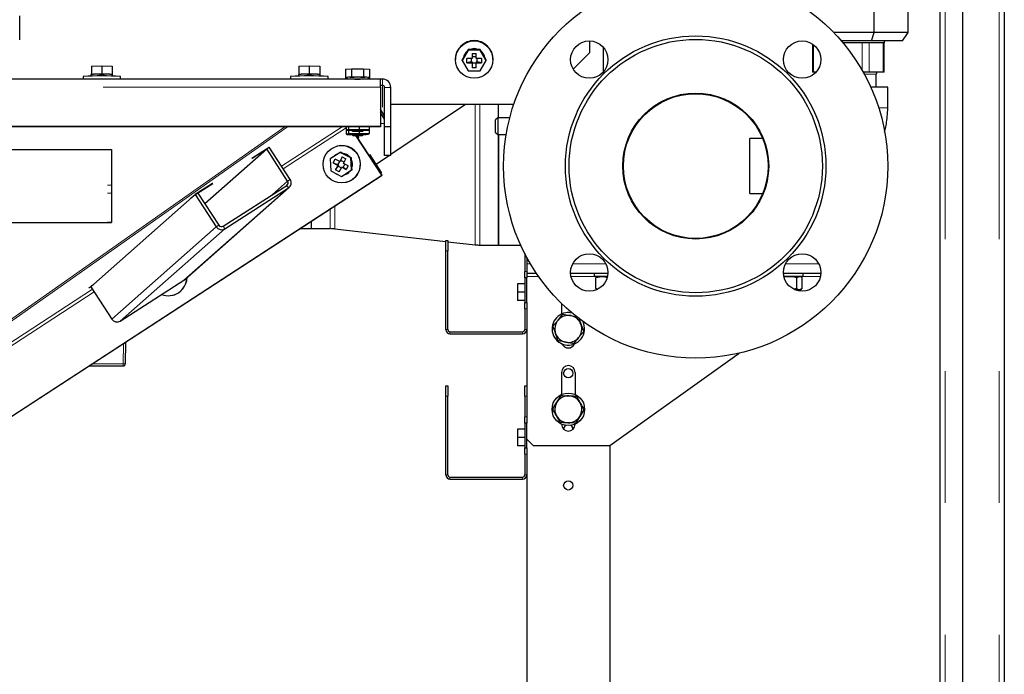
# Model space of a CAD drawing. Header units: millimetres. Extents: x 19 to 257, y 78 to 173.
# Tile 32 of 76: x 118 to 127, y 83 to 89. Entities that reach past the tile are written whole.
import ezdxf

# ---------------------------------------------------------------- set-up
doc = ezdxf.new("R2010")
doc.units = ezdxf.units.MM
doc.linetypes.add('PHANTOM', pattern=[12.7, 6.35, -1.27, 1.27, -1.27, 1.27, -1.27])

msp = doc.modelspace()

# ---------------------------------------------------------------- linework, layer by layer
at = {"color": 8, "linetype": 'PHANTOM', "lineweight": 18}
for p, q in [((126.5343, 106.0892), (126.5343, 80.9875)), ((127.0543, 106.0892), (127.0543, 80.9875)), ((125.2664, 88.6503), (125.2664, 88.9122)), ((125.734, 88.6682), (125.734, 88.9303)), ((125.8033, 88.6503), (125.8033, 88.9303)), ((125.9361, 88.6503), (125.9361, 88.9303)), ((125.8703, 88.6303), (125.7553, 88.6303)), ((105.7243, 88.5044), (121.0943, 88.5044)), ((121.1143, 88.5219), (121.1143, 88.5819)), ((121.1143, 88.5219), (121.1143, 88.3102)), ((121.1343, 88.5019), (121.1943, 88.5019)), ((122.0062, 86.9858), (122.0062, 88.3366)), ((122.0513, 86.9833), (122.0513, 88.3366)), ((117.1543, 85.9983), (120.1729, 88.123)), ((117.1543, 85.9806), (120.198, 88.123)), ((120.7251, 88.123), (120.1415, 87.7432)), ((120.7642, 88.1117), (120.1583, 87.7173)), ((120.7642, 88.0952), (120.7863, 88.098)), ((120.7642, 88.0557), (120.7863, 88.0585)), ((120.7708, 88.0893), (120.8161, 88.0884)), ((120.7708, 88.0497), (120.8161, 88.0489)), ((120.7863, 88.098), (120.889, 88.0991)), ((120.7863, 88.0585), (120.889, 88.0595)), ((120.9777, 88.0912), (120.8882, 88.0929)), ((120.9777, 88.0517), (120.8882, 88.0534)), ((120.889, 88.0991), (120.9843, 88.0973)), ((120.889, 88.0595), (120.9843, 88.0577)), ((120.9324, 88.0883), (120.9569, 88.0886)), ((120.9324, 88.0488), (120.9569, 88.049)), ((120.9569, 88.0886), (120.9777, 88.0912)), ((120.9569, 88.049), (120.9777, 88.0517)), ((108.3043, 87.5602), (118.5043, 87.5602)), ((120.0531, 87.4697), (120.1996, 87.5992)), ((120.2073, 87.533), (120.191, 87.5581)), ((120.1996, 87.5992), (120.2245, 87.6152)), ((108.3043, 87.482), (118.5043, 87.482)), ((119.2018, 86.644), (120.2073, 87.533)), ((120.6563, 87.1387), (120.6563, 87.3606)), ((120.6113, 87.1413), (120.6113, 87.3313)), ((108.3043, 87.2048), (118.5043, 87.2048)), ((119.5118, 87.1584), (119.5367, 87.1744)), ((118.5063, 86.2695), (119.5118, 87.1584)), ((118.5886, 86.251), (119.5941, 87.14)), ((119.5778, 87.1651), (119.5941, 87.14)), ((121.7443, 86.9284), (121.7243, 86.9284)), ((122.5043, 86.8016), (122.5394, 86.8016)), ((122.946, 86.8016), (123.2659, 86.8016)), ((124.9967, 86.8016), (125.3165, 86.8016)), ((122.4843, 86.7284), (122.5043, 86.7284)), ((122.5043, 86.6816), (122.6169, 86.6816)), ((122.9299, 86.6816), (123.1535, 86.6816)), ((125.1675, 86.6816), (125.3326, 86.6816)), ((118.3198, 86.5574), (113.7237, 83.566)), ((118.3365, 86.5316), (113.7425, 83.5414)), ((122.5043, 86.3684), (122.4843, 86.3684)), ((121.7443, 86.1684), (121.7243, 86.1684)), ((121.7643, 86.1284), (121.7643, 86.1484)), ((122.4643, 86.1284), (122.4643, 86.1484)), ((122.4843, 86.1684), (122.5043, 86.1684)), ((118.6197, 86.0351), (118.6163, 85.8379)), ((118.6163, 85.8379), (118.3168, 85.8379)), ((118.6163, 85.8379), (118.6163, 85.8183)), ((121.7443, 85.5284), (121.7243, 85.5284)), ((122.5043, 85.5284), (122.4843, 85.5284)), ((122.4843, 85.3284), (122.5043, 85.3284)), ((122.5043, 84.9684), (122.4843, 84.9684)), ((121.7443, 84.7684), (121.7243, 84.7684)), ((121.7643, 84.7284), (121.7643, 84.7484)), ((122.4643, 84.7284), (122.4643, 84.7484)), ((122.4843, 84.7684), (122.5043, 84.7684))]:
    msp.add_line(p, q, dxfattribs=at)
at = {"color": 7, "linetype": 'Continuous', "lineweight": 25}
for p, q in [((126.7043, 80.9875), (126.7043, 106.0892)), ((127.1043, 106.0784), (127.1043, 80.9984)), ((126.4843, 105.7084), (126.4843, 81.3667)), ((125.8493, 89.0303), (125.8493, 89.4103)), ((126.1768, 89.0303), (126.1768, 89.4103)), ((117.6193, 88.9613), (117.6193, 89.1912)), ((125.8493, 89.0303), (125.4612, 89.0303)), ((125.8264, 88.9503), (125.8493, 89.0303)), ((126.1768, 89.0303), (125.8493, 89.0303)), ((126.1236, 88.9503), (126.1768, 89.0303)), ((123.1093, 88.9496), (123.1093, 88.8337)), ((123.2443, 88.6544), (123.2443, 88.8848)), ((125.2557, 88.9198), (125.2557, 88.6503)), ((125.8264, 88.9503), (125.5341, 88.9503)), ((125.9513, 88.9303), (125.5511, 88.9303)), ((126.1236, 88.9503), (125.8264, 88.9503)), ((125.9468, 88.6503), (125.9468, 88.9303)), ((125.9513, 88.9303), (125.9513, 88.9503)), ((121.9395, 88.8597), (121.8818, 88.7603)), ((121.8946, 88.7909), (121.8818, 88.7688)), ((121.9267, 88.8461), (121.8946, 88.7909)), ((121.9395, 88.8682), (121.9267, 88.8461)), ((121.9395, 88.8597), (121.9395, 88.8682)), ((121.9652, 88.8682), (121.9395, 88.8682)), ((122.055, 88.8597), (121.9395, 88.8597)), ((122.0293, 88.8682), (121.9652, 88.8682)), ((121.9773, 88.8303), (122.0173, 88.8303)), ((121.9773, 88.8303), (121.9773, 88.7802)), ((122.0173, 88.7975), (121.9773, 88.7975)), ((122.0173, 88.7802), (122.0173, 88.8303)), ((122.055, 88.8682), (122.0293, 88.8682)), ((122.055, 88.8597), (122.055, 88.8682)), ((122.0679, 88.8461), (122.055, 88.8682)), ((122.1127, 88.7603), (122.055, 88.8597)), ((122.0999, 88.7909), (122.0679, 88.8461)), ((122.1127, 88.7688), (122.0999, 88.7909)), ((123.1093, 88.8337), (122.9516, 88.677)), ((118.3093, 88.7078), (118.4093, 88.7092)), ((118.3093, 88.7078), (118.3093, 88.6278)), ((118.4093, 88.7092), (118.4093, 88.6293)), ((118.4093, 88.7092), (118.5093, 88.7078)), ((118.5093, 88.7078), (118.5093, 88.6278)), ((120.3093, 88.7078), (120.4093, 88.7092)), ((120.3093, 88.7078), (120.3093, 88.6278)), ((120.4093, 88.7092), (120.4093, 88.6293)), ((120.4093, 88.7092), (120.5093, 88.7078)), ((120.5093, 88.7078), (120.5093, 88.6278)), ((121.8173, 88.7741), (121.8173, 88.7709)), ((121.8818, 88.7603), (121.8818, 88.7688)), ((121.8818, 88.7603), (121.9395, 88.6609)), ((121.9773, 88.7802), (121.9268, 88.7802)), ((121.9268, 88.7404), (121.9268, 88.7802)), ((121.9673, 88.7478), (121.9268, 88.7404)), ((121.9268, 88.7404), (121.9773, 88.7404)), ((121.9673, 88.7802), (121.9673, 88.7478)), ((121.9673, 88.7478), (121.9773, 88.7478)), ((121.9773, 88.7478), (121.9773, 88.7404)), ((121.9773, 88.7404), (121.9773, 88.6903)), ((121.9773, 88.7379), (122.0173, 88.7379)), ((122.0173, 88.6903), (121.9773, 88.6903)), ((122.0677, 88.7802), (122.0173, 88.7802)), ((122.0173, 88.7478), (122.0173, 88.7404)), ((122.0173, 88.7478), (122.0273, 88.7478)), ((122.0173, 88.6903), (122.0173, 88.7404)), ((122.0173, 88.7404), (122.0677, 88.7404)), ((122.0273, 88.7478), (122.0273, 88.7802)), ((122.0677, 88.7404), (122.0273, 88.7478)), ((122.055, 88.6609), (122.1127, 88.7603)), ((122.0677, 88.7802), (122.0677, 88.7404)), ((122.1127, 88.7603), (122.1127, 88.7688)), ((122.1773, 88.7709), (122.1773, 88.7741)), ((118.2293, 88.6064), (118.2293, 88.5824)), ((118.3043, 88.6264), (118.3043, 88.61)), ((118.3093, 88.6278), (118.3315, 88.6282)), ((118.3093, 88.6272), (118.3093, 88.6278)), ((118.387, 88.6289), (118.4093, 88.6293)), ((118.4093, 88.6293), (118.4315, 88.6289)), ((118.487, 88.6282), (118.5093, 88.6278)), ((118.5093, 88.6278), (118.5093, 88.6272)), ((118.5143, 88.61), (118.5143, 88.6264)), ((118.5893, 88.5824), (118.5893, 88.6064)), ((120.2293, 88.6064), (120.2293, 88.5824)), ((120.3043, 88.6264), (120.3043, 88.61)), ((120.3093, 88.6278), (120.3315, 88.6282)), ((120.3093, 88.6272), (120.3093, 88.6278)), ((120.387, 88.6289), (120.4093, 88.6293)), ((120.4093, 88.6293), (120.4315, 88.6289)), ((120.487, 88.6282), (120.5093, 88.6278)), ((120.5093, 88.6278), (120.5093, 88.6272)), ((120.5143, 88.61), (120.5143, 88.6264)), ((120.5893, 88.5824), (120.5893, 88.6064)), ((120.7588, 88.678), (120.8165, 88.6804)), ((120.7588, 88.678), (120.7588, 88.598)), ((120.7588, 88.598), (120.7716, 88.5985)), ((120.7588, 88.598), (120.7588, 88.5824)), ((120.7693, 88.5975), (120.7588, 88.598)), ((120.7693, 88.598), (120.7693, 88.5824)), ((120.8037, 88.5999), (120.8165, 88.6004)), ((120.8165, 88.6804), (120.8165, 88.6004)), ((120.8165, 88.6804), (120.932, 88.6804)), ((120.8165, 88.6004), (120.8422, 88.6004)), ((120.9063, 88.6004), (120.932, 88.6004)), ((120.932, 88.6804), (120.932, 88.6004)), ((120.932, 88.6804), (120.9897, 88.678)), ((120.932, 88.6004), (120.9449, 88.5999)), ((120.9769, 88.5985), (120.9897, 88.598)), ((120.9793, 88.5824), (120.9793, 88.598)), ((120.9897, 88.598), (120.9793, 88.5975)), ((120.9897, 88.678), (120.9897, 88.598)), ((120.9897, 88.598), (120.9897, 88.5824)), ((121.9395, 88.6609), (122.055, 88.6609)), ((125.2664, 88.6503), (125.2557, 88.6503)), ((125.2913, 88.6503), (125.2664, 88.6503)), ((125.8033, 88.6503), (125.7442, 88.6503)), ((125.9361, 88.6503), (125.8033, 88.6503)), ((125.8703, 88.5043), (125.8703, 88.6303)), ((125.9468, 88.6503), (125.9361, 88.6503)), ((121.0943, 88.5824), (105.7243, 88.5824)), ((121.0943, 88.5044), (121.0943, 88.5824)), ((121.1143, 88.5819), (121.0943, 88.5819)), ((121.1143, 88.5219), (121.0943, 88.5219)), ((121.0943, 88.5044), (121.0943, 88.1245)), ((121.1343, 88.122), (121.1343, 88.5019)), ((121.1943, 88.122), (121.1943, 88.5019)), ((125.9813, 88.5043), (125.8179, 88.5043)), ((125.9813, 88.3043), (125.9813, 88.5043)), ((122.3786, 88.3366), (121.1943, 88.3366)), ((121.914, 88.3366), (121.1943, 87.8546)), ((122.2313, 88.2084), (122.2313, 88.3366)), ((121.1343, 88.2294), (121.0943, 88.2935)), ((121.1343, 88.1968), (121.0943, 88.261)), ((121.0943, 88.1245), (105.7243, 88.1245)), ((121.0943, 88.123), (105.7243, 88.123)), ((120.7642, 88.123), (120.7642, 88.0952)), ((120.7863, 88.123), (120.7863, 88.098)), ((120.889, 88.123), (120.889, 88.0991)), ((120.9843, 88.123), (120.9843, 88.0973)), ((121.0943, 88.1567), (121.1343, 88.1546)), ((121.0943, 88.1245), (121.0943, 88.123)), ((121.1943, 88.122), (121.1343, 88.122)), ((121.1343, 87.847), (121.1343, 88.122)), ((121.1943, 87.847), (121.1943, 88.122)), ((122.2243, 88.2084), (122.2043, 88.1884)), ((122.2043, 88.0684), (122.2043, 88.1884)), ((122.3404, 88.2084), (122.2243, 88.2084)), ((122.2243, 88.2084), (122.2243, 88.0484)), ((120.7642, 88.0952), (120.7642, 88.0557)), ((120.7706, 88.0893), (120.8161, 88.0884)), ((120.7706, 88.0497), (120.8161, 88.0489)), ((120.7916, 88.0919), (120.7708, 88.0893)), ((120.7916, 88.0524), (120.7708, 88.0497)), ((120.7863, 88.089), (120.7863, 88.0585)), ((120.8882, 88.0929), (120.7916, 88.0919)), ((120.8882, 88.0534), (120.7916, 88.0524)), ((120.8143, 88.0909), (120.8143, 88.0903)), ((120.8143, 88.0902), (120.8243, 88.0802)), ((120.8143, 88.0514), (120.8143, 88.0507)), ((120.8143, 88.0507), (120.8243, 88.0407)), ((121.1074, 87.6552), (120.8588, 88.0395)), ((121.1098, 87.6558), (120.8617, 88.0395)), ((120.8618, 88.0395), (120.8765, 88.0168)), ((120.8863, 88.0193), (120.8733, 88.0395)), ((120.889, 88.0791), (120.889, 88.0595)), ((120.9242, 88.0802), (120.9342, 88.0902)), ((120.9242, 88.0407), (120.9342, 88.0507)), ((120.9324, 88.0883), (120.9571, 88.0886)), ((120.9324, 88.0488), (120.9571, 88.049)), ((120.9576, 88.0886), (120.9785, 88.0913)), ((120.9576, 88.0491), (120.9785, 88.0517)), ((120.9843, 88.0973), (120.9843, 88.0577)), ((122.2043, 88.0684), (122.2243, 88.0484)), ((122.2243, 88.0484), (122.3064, 88.0484)), ((122.2313, 86.9833), (122.2313, 88.0484)), ((122.2313, 88.0484), (122.2313, 87.7443)), ((120.6781, 87.9371), (120.6756, 87.9364)), ((120.8765, 88.0168), (120.8764, 88.0168)), ((120.8765, 88.0168), (120.8863, 88.0193)), ((120.8863, 88.0193), (120.8781, 88.014)), ((124.7762, 88.0087), (124.6513, 88.0087)), ((124.6513, 87.4799), (124.6513, 88.0087)), ((108.3043, 87.9032), (118.5043, 87.9032)), ((118.3043, 87.9032), (118.5043, 87.9032)), ((118.5043, 87.9032), (118.5043, 87.5602)), ((119.402, 87.3823), (119.9985, 87.9097)), ((119.9958, 87.9073), (119.855, 87.817)), ((119.8576, 87.8194), (120.0234, 87.9256)), ((120.1996, 87.5992), (119.9985, 87.9097)), ((120.2245, 87.6152), (120.0234, 87.9256)), ((120.706, 87.8753), (120.6096, 87.8125)), ((120.706, 87.8753), (120.7126, 87.877)), ((120.8086, 87.8228), (120.706, 87.8753)), ((120.7354, 87.8653), (120.7126, 87.877)), ((120.7923, 87.8361), (120.7354, 87.8653)), ((120.8152, 87.8245), (120.7923, 87.8361)), ((120.9852, 87.849), (120.985, 87.8489)), ((120.995, 87.8515), (120.9852, 87.849)), ((120.9852, 87.849), (121.0938, 87.6812)), ((121.1037, 87.6837), (120.995, 87.8515)), ((121.183, 87.847), (121.0539, 87.7606)), ((121.1943, 87.847), (121.1343, 87.847)), ((119.855, 87.817), (119.8576, 87.8194)), ((120.6096, 87.8125), (120.6157, 87.6972)), ((120.6405, 87.7742), (120.6586, 87.8098)), ((120.6405, 87.7742), (120.6853, 87.7513)), ((120.6822, 87.7573), (120.6405, 87.7742)), ((120.7034, 87.7869), (120.6586, 87.8098)), ((120.6853, 87.7513), (120.6626, 87.7064)), ((120.6626, 87.7064), (120.6866, 87.7438)), ((120.6985, 87.7894), (120.6822, 87.7573)), ((120.6822, 87.7573), (120.6911, 87.7527)), ((120.6911, 87.7527), (120.6853, 87.7513)), ((120.6911, 87.7527), (120.6866, 87.7438)), ((120.6866, 87.7438), (120.7181, 87.7277)), ((120.7262, 87.8318), (120.7034, 87.7869)), ((120.7091, 87.7884), (120.7034, 87.7869)), ((120.7137, 87.7973), (120.7091, 87.7884)), ((120.7137, 87.7973), (120.7262, 87.8318)), ((120.7452, 87.7811), (120.7137, 87.7973)), ((120.7262, 87.8318), (120.7617, 87.8136)), ((120.7355, 87.73), (120.7518, 87.7621)), ((120.7389, 87.7687), (120.7617, 87.8136)), ((120.7837, 87.7458), (120.7389, 87.7687)), ((120.7837, 87.7458), (120.7657, 87.7102)), ((120.8086, 87.8228), (120.8152, 87.8245)), ((120.8147, 87.7075), (120.8086, 87.8228)), ((120.8165, 87.7988), (120.8152, 87.8245)), ((120.8199, 87.7348), (120.8165, 87.7988)), ((122.2313, 87.7443), (122.2313, 86.9833)), ((113.8971, 82.9622), (121.1074, 87.6552)), ((113.8996, 82.9629), (121.1098, 87.6558)), ((120.6157, 87.6972), (120.7183, 87.6447)), ((120.6981, 87.6882), (120.6626, 87.7064)), ((120.6981, 87.6882), (120.7209, 87.7331)), ((120.7183, 87.6447), (120.8147, 87.7075)), ((120.7183, 87.6447), (120.7248, 87.6464)), ((120.7266, 87.7346), (120.7209, 87.7331)), ((120.7209, 87.7331), (120.7657, 87.7102)), ((120.7248, 87.6464), (120.7463, 87.6604)), ((120.7266, 87.7346), (120.7355, 87.73)), ((120.7657, 87.7102), (120.7355, 87.73)), ((120.7463, 87.6604), (120.7998, 87.6952)), ((120.7463, 87.6603), (120.7464, 87.6604)), ((120.7998, 87.6952), (120.8213, 87.7092)), ((120.8147, 87.7075), (120.8213, 87.7092)), ((120.8213, 87.7092), (120.8199, 87.7348)), ((121.0938, 87.6812), (121.0935, 87.681)), ((121.0938, 87.6812), (121.1037, 87.6837)), ((121.1037, 87.6837), (121.0953, 87.6783)), ((121.1098, 87.6558), (121.1074, 87.6552)), ((118.5043, 87.5602), (118.5043, 87.482)), ((119.2968, 87.4606), (119.4791, 87.5774)), ((119.4765, 87.5751), (119.3107, 87.4688)), ((119.4762, 87.5755), (119.4765, 87.5751)), ((119.4791, 87.5774), (119.4765, 87.5751)), ((119.5778, 87.1651), (120.191, 87.5581)), ((120.7651, 87.5877), (120.7675, 87.5884)), ((118.3052, 86.5799), (119.3107, 87.4688)), ((118.5043, 87.482), (118.5043, 87.2048)), ((119.2089, 86.6494), (120.2145, 87.5383)), ((119.2673, 87.4345), (119.2968, 87.4606)), ((119.3107, 87.4688), (119.2839, 87.4451)), ((119.3104, 87.4693), (119.3107, 87.4688)), ((119.3356, 87.4848), (119.3107, 87.4688)), ((119.3107, 87.4688), (119.5118, 87.1584)), ((119.3356, 87.4848), (119.5367, 87.1744)), ((119.5941, 87.14), (120.2073, 87.533)), ((124.6513, 87.4799), (124.7762, 87.4799)), ((119.2839, 87.4451), (119.2673, 87.4345)), ((119.2823, 87.4477), (119.2839, 87.4451)), ((108.3043, 87.2005), (118.5043, 87.2005)), ((118.5043, 87.2048), (118.5043, 87.2005)), ((120.4313, 87.1413), (120.4313, 87.2142)), ((120.3193, 87.1413), (120.4313, 87.1413)), ((120.4313, 87.1413), (120.6113, 87.1413)), ((120.6563, 87.1387), (121.7243, 87.0178)), ((121.7243, 87.0284), (121.7443, 87.0284)), ((121.7243, 86.9284), (121.7243, 87.0284)), ((121.7443, 87.0284), (121.7443, 86.9284)), ((121.7443, 87.0155), (122.0062, 86.9858)), ((122.0513, 86.9833), (122.2313, 86.9833)), ((122.2313, 86.9833), (122.445, 86.9833)), ((121.7243, 86.1684), (121.7243, 86.9284)), ((121.7443, 86.1684), (121.7443, 86.9284)), ((122.4843, 86.9017), (122.4843, 86.7284)), ((122.5043, 86.8637), (122.5043, 86.7284)), ((122.4843, 86.6684), (122.4843, 86.7284)), ((122.5043, 86.7284), (122.5043, 86.6684)), ((122.5043, 86.7116), (122.5963, 86.7116)), ((122.9261, 86.7116), (123.2858, 86.7116)), ((123.1535, 86.7116), (123.1535, 86.6816)), ((124.9767, 86.7116), (125.3364, 86.7116)), ((125.1675, 86.6816), (125.1675, 86.7116)), ((118.3154, 86.593), (118.332, 86.6036)), ((118.5886, 86.251), (119.2018, 86.644)), ((119.2018, 86.644), (119.2089, 86.6494)), ((122.4143, 86.6084), (122.4143, 86.5284)), ((122.4843, 86.6084), (122.4143, 86.6084)), ((122.5043, 86.6684), (122.4843, 86.6684)), ((122.4843, 86.6684), (122.4843, 86.4284)), ((122.5043, 86.4284), (122.5043, 86.6684)), ((123.282, 86.6816), (123.1535, 86.6816)), ((123.1689, 86.67), (123.2258, 86.6816)), ((123.1782, 86.6784), (123.1689, 86.67)), ((123.1689, 86.5632), (123.1689, 86.67)), ((123.1805, 86.6816), (123.1774, 86.6798)), ((125.1675, 86.6816), (124.9805, 86.6816)), ((124.985, 86.6757), (125.0323, 86.6816)), ((125.1063, 86.67), (125.1324, 86.6816)), ((125.1063, 86.5632), (125.1063, 86.67)), ((125.1501, 86.6761), (125.1405, 86.6816)), ((125.1585, 86.5632), (125.1585, 86.67)), ((118.2859, 86.5669), (118.3154, 86.593)), ((118.3055, 86.5795), (118.2859, 86.5669)), ((118.3035, 86.5825), (118.3052, 86.5799)), ((118.3052, 86.5799), (118.5063, 86.2695)), ((122.4843, 86.5284), (122.4143, 86.5284)), ((122.4143, 86.5284), (122.4143, 86.4484)), ((123.185, 86.5597), (123.1689, 86.5632)), ((123.1689, 86.5632), (123.1782, 86.5554)), ((125.1063, 86.5632), (125.0793, 86.558)), ((125.1324, 86.5516), (125.0903, 86.5516)), ((125.0905, 86.5515), (125.0905, 86.5516)), ((125.1585, 86.5632), (125.1324, 86.5516)), ((125.1405, 86.5516), (125.1324, 86.5516)), ((125.1405, 86.5516), (125.1502, 86.5572)), ((119.0943, 86.5002), (119.0967, 86.5009)), ((122.4843, 86.4484), (122.4143, 86.4484)), ((122.4843, 86.4284), (122.5043, 86.4284)), ((122.4843, 86.3684), (122.4843, 86.4284)), ((122.5043, 86.4284), (122.5043, 86.3684)), ((122.8393, 86.4202), (122.8393, 86.3185)), ((122.4843, 86.3684), (122.4843, 86.1684)), ((122.5043, 86.3684), (122.5043, 86.1684)), ((122.7566, 86.2025), (122.8052, 86.2597)), ((123.006, 86.2772), (123.0267, 86.2193)), ((121.7643, 86.1484), (122.4643, 86.1484)), ((121.7643, 86.1284), (122.4643, 86.1284)), ((122.5043, 86.1684), (122.5043, 85.6284)), ((122.8071, 86.0612), (122.7818, 86.1319)), ((123.0519, 86.1486), (123.0033, 86.0914)), ((118.6399, 86.0482), (118.6363, 85.8379)), ((123.3043, 85.0517), (124.5516, 85.9427)), ((118.2866, 85.8183), (118.6163, 85.8183)), ((122.8393, 85.7567), (122.8393, 85.5436)), ((122.9693, 85.7567), (122.9693, 85.5436)), ((121.7243, 85.6284), (121.7443, 85.6284)), ((121.7243, 85.5284), (121.7243, 85.6284)), ((121.7443, 85.6284), (121.7443, 85.5284)), ((122.4843, 85.6284), (122.5043, 85.6284)), ((122.4843, 85.5284), (122.4843, 85.6284)), ((122.5043, 85.6284), (122.5043, 85.5284)), ((121.7243, 84.7684), (121.7243, 85.5284)), ((121.7443, 84.7684), (121.7443, 85.5284)), ((122.4843, 85.5284), (122.4843, 85.3284)), ((122.5043, 85.5284), (122.5043, 85.3284)), ((122.7542, 85.4052), (122.7937, 85.4691)), ((122.9833, 85.5283), (123.0188, 85.4622)), ((123.0543, 85.396), (123.0148, 85.3322)), ((122.4843, 85.2684), (122.4843, 85.3284)), ((122.5043, 85.3284), (122.5043, 85.2684)), ((122.8253, 85.273), (122.7897, 85.3391)), ((122.4143, 85.2084), (122.4143, 85.1284)), ((122.4843, 85.2084), (122.4143, 85.2084)), ((122.5043, 85.2684), (122.4843, 85.2684)), ((122.4843, 85.2684), (122.4843, 85.0284)), ((122.5043, 85.0284), (122.5043, 85.2684)), ((122.8393, 85.2577), (122.8393, 85.2567)), ((122.9693, 85.2577), (122.9693, 85.2567)), ((122.4843, 85.1284), (122.4143, 85.1284)), ((122.4143, 85.1284), (122.4143, 85.0484)), ((122.5043, 85.1117), (122.5643, 85.0517)), ((122.4843, 85.0484), (122.4143, 85.0484)), ((122.4843, 85.0284), (122.5043, 85.0284)), ((122.4843, 84.9684), (122.4843, 85.0284)), ((122.5043, 85.0284), (122.5043, 84.9684)), ((122.5643, 85.0517), (123.3043, 85.0517)), ((123.3043, 85.0517), (123.3043, 82.5284)), ((122.4843, 84.9684), (122.4843, 84.7684)), ((122.5043, 84.9684), (122.5043, 84.7684)), ((121.7643, 84.7484), (122.4643, 84.7484)), ((121.7643, 84.7284), (122.4643, 84.7284)), ((122.5043, 84.7684), (122.5043, 82.5284))]:
    msp.add_line(p, q, dxfattribs=at)
at = {"color": 7, "linetype": 'Continuous', "lineweight": 25, "flags": 128}
for points in [[(121.9973, 88.8753), (121.9701, 88.8717), (121.9592, 88.8682)], [(122.0353, 88.8682), (122.0244, 88.8717), (121.9973, 88.8753)], [(120.8481, 88.5824), (120.8743, 88.5824), (120.9004, 88.5824)], [(120.8743, 88.0815), (120.8551, 88.0814), (120.8389, 88.0811), (120.8281, 88.0807), (120.8243, 88.0803), (120.8281, 88.0798), (120.8389, 88.0794), (120.8551, 88.0791), (120.8743, 88.079), (120.8934, 88.0791), (120.9096, 88.0794), (120.9205, 88.0798), (120.9243, 88.0803), (120.9205, 88.0807), (120.9096, 88.0811), (120.8934, 88.0814), (120.8743, 88.0815)], [(120.8743, 88.0419), (120.8551, 88.0418), (120.8389, 88.0416), (120.8281, 88.0412), (120.8243, 88.0407), (120.8281, 88.0402), (120.8389, 88.0398), (120.8551, 88.0396), (120.8743, 88.0395), (120.8934, 88.0396), (120.9096, 88.0398), (120.9205, 88.0402), (120.9243, 88.0407), (120.9205, 88.0412), (120.9096, 88.0416), (120.8934, 88.0418), (120.8743, 88.0419)], [(122.9143, 86.3322), (122.9043, 86.3334), (122.8942, 86.3322)]]:
    msp.add_lwpolyline(points, dxfattribs=at)
at = {"color": 8, "linetype": 'PHANTOM', "lineweight": 18, "flags": 128}
for points in [[(120.8083, 88.0902), (120.8101, 88.0906), (120.8112, 88.0907)], [(120.8083, 88.0506), (120.8101, 88.0511), (120.8112, 88.0512)]]:
    msp.add_lwpolyline(points, dxfattribs=at)
at = {"color": 7, "linetype": 'Continuous', "lineweight": 25}
for centre, radius in [((124.1313, 87.7443), 1.85), ((124.1313, 87.7443), 1.2546), ((121.9974, 88.7702), 0.1797), ((124.1313, 87.7443), 1.22), ((123.106, 88.7696), 0.18), ((125.1566, 88.7696), 0.18), ((124.1313, 87.7443), 0.703), ((124.1313, 87.7443), 0.697), ((120.7209, 87.7618), 0.1797), ((123.106, 86.719), 0.18), ((125.1566, 86.719), 0.18), ((122.9043, 85.7484), 0.045), ((122.9043, 85.4006), 0.157), ((122.9043, 84.6684), 0.045)]:
    msp.add_circle(centre, radius, dxfattribs=at)
for centre, radius, start, end in [((121.9967, 88.7736), 0.1795, 89.83343, 179.84236), ((121.9978, 88.7736), 0.1795, 0.15604, 90.16741), ((121.9965, 88.7708), 0.1043, 130.23883, 169.47992), ((121.9965, 88.7686), 0.1043, 132.0619, 167.65964), ((121.9973, 88.7676), 0.1055, 72.34147, 107.65853), ((121.998, 88.7708), 0.1043, 10.51716, 49.76072), ((121.998, 88.7686), 0.1043, 12.3412, 47.94098), ((121.9965, 88.7689), 0.1042, 203.32493, 216.95261), ((121.9979, 88.769), 0.1044, 323.05117, 336.66174), ((118.4093, 85.9262), 2.6862, 86.1578, 93.8422), ((118.3088, 88.6142), 0.0131, 87.81145, 110.17307), ((118.342, 88.1221), 0.5061, 91.18981, 93.71371), ((118.3975, 85.9554), 2.6735, 90.22603, 91.41454), ((118.4093, 84.3047), 4.3243, 89.70487, 90.29513), ((118.421, 85.9554), 2.6735, 88.58546, 89.77397), ((118.4765, 88.1218), 0.5064, 86.28714, 88.80987), ((118.5098, 88.6142), 0.0131, 69.82889, 92.17815), ((120.4093, 85.9262), 2.6862, 86.1578, 93.8422), ((120.3088, 88.6142), 0.0131, 87.82185, 110.17111), ((120.3421, 88.1218), 0.5064, 91.19013, 93.71286), ((120.3975, 85.9554), 2.6735, 90.22603, 91.41454), ((120.4093, 84.3047), 4.3243, 89.70487, 90.29513), ((120.421, 85.9552), 2.6738, 88.58551, 89.77392), ((120.4765, 88.1221), 0.5061, 86.28629, 88.81019), ((120.5098, 88.6142), 0.0131, 69.82693, 92.18855), ((120.7715, 88.5938), 0.00469, 87.79383, 118.14533), ((120.8085, 88.1114), 0.4885, 90.57256, 94.33137), ((120.8624, 85.8367), 2.7638, 90.41797, 91.21782), ((120.8743, 84.489), 4.1116, 89.55385, 90.44615), ((120.8861, 85.8375), 2.763, 88.78207, 89.58214), ((120.94, 88.1114), 0.4885, 85.66863, 89.42744), ((120.977, 88.5938), 0.00469, 61.85467, 92.20617), ((125.8903, 88.6303), 0.02, 90, 180), ((121.1143, 88.5019), 0.08, 0.00999, 90.00709), ((121.1143, 88.5019), 0.02, 0.00831, 90.00535), ((120.8154, 88.1278), 0.0382, 259.33287, 269.37197), ((120.8152, 88.0866), 0.0366, 259.13388, 269.61163), ((120.8754, 86.4942), 1.5978, 88.6047, 92.30173), ((120.8754, 86.4505), 1.602, 88.60819, 92.29559), ((120.8586, 87.5258), 0.5661, 88.41495, 94.49033), ((120.8585, 87.4874), 0.565, 88.40644, 94.49428), ((120.8924, 87.6237), 0.4684, 84.8747, 92.21992), ((120.8924, 87.5846), 0.4679, 84.8736, 92.22556), ((120.9335, 88.1243), 0.0348, 270.15893, 281.2054), ((120.9336, 88.0839), 0.0339, 269.99234, 281.33138), ((120.7223, 87.7626), 0.18, 284.54202, 104.23764), ((120.7186, 87.7623), 0.1044, 109.68649, 136.43193), ((120.7201, 87.7623), 0.1047, 43.21995, 82.57058), ((120.7184, 87.7619), 0.1047, 45.13479, 80.6548), ((120.7197, 87.7619), 0.1053, 342.5766, 23.49773), ((120.718, 87.7615), 0.1053, 345.33917, 20.7362), ((120.7188, 87.761), 0.1043, 237.23657, 248.55169), ((120.7188, 87.7611), 0.1044, 285.25927, 320.85881), ((120.7205, 87.7615), 0.1044, 284.40105, 321.8099), ((120.1749, 87.5829), 0.0296, 303.0621, 33.42336), ((120.1751, 87.5826), 0.0592, 303.05776, 33.42517), ((119.5619, 87.1905), 0.0299, 212.54708, 302.1607), ((119.5623, 87.1906), 0.0599, 212.54145, 302.16491), ((120.6113, 86.7413), 0.4, 83.53736, 90), ((122.0513, 87.3833), 0.4, 263.53736, 270), ((119.0497, 86.6738), 0.1792, 249.3791, 357.80681), ((119.0519, 86.6747), 0.1795, 284.46362, 358.25577), ((122.9043, 86.1756), 0.157, 76.57722, 257.16293), ((118.5567, 86.3017), 0.0599, 212.54397, 302.15995), ((122.9043, 86.1756), 0.13, 139.65057, 199.65057), ((122.9043, 86.1756), 0.13, 79.65057, 139.65057), ((122.9043, 86.1756), 0.157, 257.16293, 27.36012), ((122.9043, 86.1756), 0.13, 19.65057, 79.65057), ((121.7643, 86.1684), 0.04, 180, 270), ((121.7643, 86.1684), 0.02, 180, 270), ((122.4643, 86.1684), 0.04, 270, 0), ((122.4643, 86.1684), 0.02, 270, 0), ((122.9043, 86.1756), 0.13, 199.65057, 259.65057), ((122.9043, 86.1756), 0.13, 319.65057, 19.65057), ((122.9043, 86.0567), 0.065, 204.07887, 335.92113), ((122.9043, 86.1756), 0.13, 259.65057, 319.65057), ((118.6163, 85.8383), 0.02, 270, 359), ((122.9043, 85.7567), 0.065, 0, 180), ((122.9043, 85.4006), 0.13, 148.24332, 208.24332), ((122.9043, 85.4006), 0.13, 88.24332, 148.24332), ((122.9043, 85.4006), 0.13, 28.24332, 88.24332), ((122.9043, 85.4006), 0.13, 328.24332, 28.24332), ((122.9043, 85.4006), 0.13, 208.24332, 268.24332), ((122.9043, 85.4006), 0.13, 268.24332, 328.24332), ((122.9043, 85.2567), 0.065, 180, 0), ((122.9043, 85.2084), 0.045, 124.03118, 178.1791), ((122.9043, 85.2084), 0.045, 1.8209, 55.96882), ((121.7643, 84.7684), 0.04, 180, 270), ((121.7643, 84.7684), 0.02, 180, 270), ((122.4643, 84.7684), 0.04, 270, 0), ((122.4643, 84.7684), 0.02, 270, 0)]:
    msp.add_arc(centre, radius, start, end, dxfattribs=at)
at = {"color": 8, "linetype": 'PHANTOM', "lineweight": 18}
for centre, radius, start, end in [((120.9198, 87.9473), 0.1444, 81.85701, 92.17164), ((120.9198, 87.9084), 0.1437, 81.83297, 92.19567)]:
    msp.add_arc(centre, radius, start, end, dxfattribs=at)
at = {"color": 7, "linetype": 'Continuous', "lineweight": 25}
for centre, major_axis, ratio, start_param, end_param in [((120.7708, 88.0953), (0.00659, 0.00035), 0.908224, 3.09276, 4.663557), ((120.7708, 88.0557), (0.00659, 0.00035), 0.908224, 3.09276, 4.663557), ((120.7916, 88.0979), (-0.00041, 0.00599), 0.878346, 1.493014, 3.063811), ((120.7916, 88.0584), (-0.00041, 0.00599), 0.878346, 1.493014, 3.063811), ((120.8882, 88.0989), (0.00003, 0.006), 0.147717, 3.170542, 4.741339), ((120.8882, 88.0594), (0.00003, 0.006), 0.147717, 3.170542, 4.741339), ((120.9777, 88.0972), (0.00659, 0.00035), 0.908224, 4.663557, 6.234353), ((120.9777, 88.0577), (0.00659, 0.00035), 0.908224, 4.663557, 6.234353)]:
    msp.add_ellipse(centre, major_axis=major_axis, ratio=ratio, start_param=start_param, end_param=end_param, dxfattribs=at)
at = {"color": 8, "linetype": 'PHANTOM', "lineweight": 18}
for points, knots in [([(125.9813, 88.3043), (125.9799, 88.3043), (125.9771, 88.3043), (125.9541, 88.3043), (125.9255, 88.3043), (125.9, 88.3043), (125.8908, 88.3043)], [0, 0, 0, 0, 0.2810633, 0.5621171, 0.8431676, 1, 1, 1, 1]), ([(118.6163, 85.8379), (118.6189, 85.8379), (118.6241, 85.8378), (118.6307, 85.8378), (118.6354, 85.8378), (118.636, 85.8379), (118.6363, 85.8379)], [0, 0, 0, 0, 0.250002, 0.500002, 0.749938, 1, 1, 1, 1])]:
    msp.add_open_spline(points, degree=3, knots=knots, dxfattribs=at)
at = {"color": 7, "linetype": 'Continuous', "lineweight": 25}
for points, knots in [([(125.949, 88.0703), (125.9512, 88.078), (125.959, 88.1045), (125.9692, 88.1548), (125.9792, 88.2251), (125.9806, 88.2766), (125.9813, 88.3043)], [0, 0, 0, 0, 0.102415, 0.349037, 0.649539, 1, 1, 1, 1]), ([(120.81, 88.0906), (120.81, 88.0906), (120.81, 88.0906), (120.8105, 88.0907), (120.8117, 88.0908), (120.8117, 88.0908)], [0, 0, 0, 0, 0.213019, 0.975665, 1, 1, 1, 1]), ([(120.81, 88.051), (120.81, 88.051), (120.81, 88.051), (120.8105, 88.0511), (120.8117, 88.0512), (120.8117, 88.0512)], [0, 0, 0, 0, 0.213018, 0.97566, 1, 1, 1, 1]), ([(120.9142, 88.0916), (120.9169, 88.0915), (120.9247, 88.0913), (120.9334, 88.091), (120.9382, 88.0906), (120.9384, 88.0906), (120.9385, 88.0906)], [0, 0, 0, 0, 0.204268, 0.595313, 0.903556, 1, 1, 1, 1]), ([(120.9142, 88.052), (120.9169, 88.0519), (120.9247, 88.0518), (120.9334, 88.0515), (120.9382, 88.0511), (120.9384, 88.051), (120.9385, 88.051)], [0, 0, 0, 0, 0.204273, 0.595327, 0.903577, 1, 1, 1, 1]), ([(123.2258, 86.6816), (123.2271, 86.6816), (123.2464, 86.6814), (123.2652, 86.6755), (123.2827, 86.67)], [0, 0, 0, 0, 0.0701967, 1, 1, 1, 1]), ([(125.0323, 86.6816), (125.0384, 86.6815), (125.0635, 86.6809), (125.0879, 86.6747), (125.1063, 86.67)], [0, 0, 0, 0, 0.244365, 1, 1, 1, 1]), ([(125.1324, 86.6816), (125.133, 86.6816), (125.1418, 86.6814), (125.1505, 86.6755), (125.1585, 86.67)], [0, 0, 0, 0, 0.070224, 1, 1, 1, 1]), ([(125.1324, 86.5516), (125.1318, 86.5516), (125.123, 86.5518), (125.1143, 86.5577), (125.1063, 86.5632)], [0, 0, 0, 0, 0.07021, 1, 1, 1, 1]), ([(122.8052, 86.2597), (122.8063, 86.2611), (122.8228, 86.2804), (122.8388, 86.2993), (122.8538, 86.3169)], [0, 0, 0, 0, 0.070237, 1, 1, 1, 1]), ([(122.8538, 86.3169), (122.8727, 86.3135), (122.897, 86.309), (122.922, 86.3045), (122.9276, 86.3035)], [0, 0, 0, 0, 0.775843, 1, 1, 1, 1]), ([(122.9276, 86.3035), (122.9476, 86.2998), (122.9681, 86.2961), (122.9878, 86.2925), (122.9882, 86.2924)], [0, 0, 0, 0, 0.978428, 1, 1, 1, 1]), ([(122.7818, 86.1319), (122.7812, 86.1335), (122.7727, 86.1574), (122.7644, 86.1808), (122.7566, 86.2025)], [0, 0, 0, 0, 0.070222, 1, 1, 1, 1]), ([(123.0267, 86.2193), (123.0273, 86.2176), (123.0358, 86.1937), (123.0442, 86.1703), (123.0519, 86.1486)], [0, 0, 0, 0, 0.07021, 1, 1, 1, 1]), ([(122.8809, 86.0477), (122.8753, 86.0487), (122.8503, 86.0533), (122.826, 86.0577), (122.8071, 86.0612)], [0, 0, 0, 0, 0.224183, 1, 1, 1, 1]), ([(122.9547, 86.0342), (122.9499, 86.0351), (122.9259, 86.0395), (122.9009, 86.044), (122.8809, 86.0477)], [0, 0, 0, 0, 0.201218, 1, 1, 1, 1]), ([(123.0033, 86.0914), (123.0022, 86.09), (122.9858, 86.0707), (122.9697, 86.0518), (122.9547, 86.0342)], [0, 0, 0, 0, 0.070217, 1, 1, 1, 1]), ([(122.7937, 85.4691), (122.7947, 85.4706), (122.808, 85.4921), (122.8211, 85.5132), (122.8332, 85.5329)], [0, 0, 0, 0, 0.07021, 1, 1, 1, 1]), ([(122.8332, 85.5329), (122.8524, 85.5323), (122.8772, 85.5315), (122.9026, 85.5308), (122.9082, 85.5306)], [0, 0, 0, 0, 0.775811, 1, 1, 1, 1]), ([(122.9082, 85.5306), (122.9285, 85.53), (122.9539, 85.5292), (122.9784, 85.5284), (122.9833, 85.5283)], [0, 0, 0, 0, 0.798783, 1, 1, 1, 1]), ([(123.0188, 85.4622), (123.0196, 85.4606), (123.0316, 85.4383), (123.0434, 85.4164), (123.0543, 85.396)], [0, 0, 0, 0, 0.07022, 1, 1, 1, 1]), ([(122.7897, 85.3391), (122.7889, 85.3407), (122.7769, 85.363), (122.7651, 85.3849), (122.7542, 85.4052)], [0, 0, 0, 0, 0.070218, 1, 1, 1, 1]), ([(122.9003, 85.2707), (122.8946, 85.2709), (122.8692, 85.2717), (122.8445, 85.2724), (122.8253, 85.273)], [0, 0, 0, 0, 0.224189, 1, 1, 1, 1]), ([(123.0148, 85.3322), (123.0139, 85.3307), (123.0005, 85.3092), (122.9874, 85.288), (122.9753, 85.2684)], [0, 0, 0, 0, 0.070211, 1, 1, 1, 1]), ([(122.9753, 85.2684), (122.9704, 85.2686), (122.946, 85.2693), (122.9206, 85.2701), (122.9003, 85.2707)], [0, 0, 0, 0, 0.201217, 1, 1, 1, 1])]:
    msp.add_open_spline(points, degree=3, knots=knots, dxfattribs=at)

doc.saveas('drawing.dxf')
